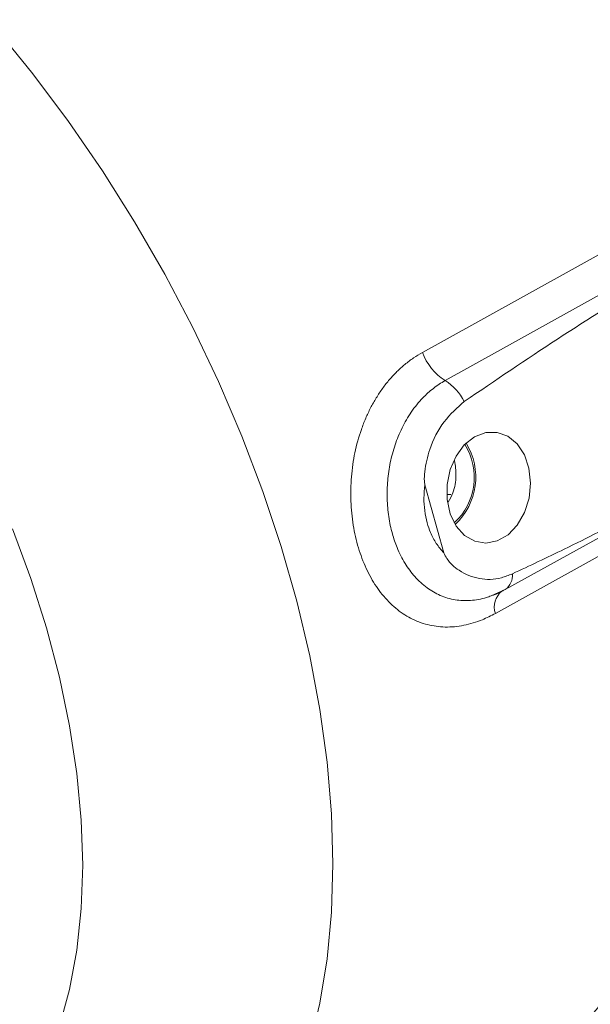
# Model space of a CAD drawing. Header units: inches. Extents: x 0.3 to 33.9, y 0.2 to 21.6.
# Tile 23 of 27: x 29.5 to 30.5, y 17.5 to 19.2. Entities that reach past the tile are written whole.
import ezdxf

# ---------------------------------------------------------------- set-up
doc = ezdxf.new("R2010")
doc.units = ezdxf.units.IN
doc.header["$MEASUREMENT"] = 0

msp = doc.modelspace()

# ---------------------------------------------------------------- linework, layer by layer
at = {"color": 7, "linetype": 'Continuous', "lineweight": 15}
for p, q in [((30.2175, 18.2853), (30.1858, 18.399)), ((30.3203, 18.224), (30.6398, 18.4012)), ((30.2224, 18.3832), (30.2292, 18.3832)), ((30.2967, 18.2133), (30.3201, 18.2243)), ((30.3146, 18.2215), (30.3175, 18.2228))]:
    msp.add_line(p, q, dxfattribs=at)
at = {"color": 7, "linetype": 'Continuous', "lineweight": 15, "flags": 128}
for points in [[(30.1819, 18.6206), (30.2695, 18.6692), (30.6199, 18.8637), (31.1846, 19.177)], [(30.2197, 18.5734), (30.3072, 18.622), (30.6576, 18.8164), (30.9859, 18.9985)], [(30.2688, 18.4794), (30.2518, 18.466), (30.2379, 18.4472), (30.228, 18.4246), (30.2229, 18.3998), (30.223, 18.3745), (30.2282, 18.3508), (30.2382, 18.3302), (30.2521, 18.3145), (30.2691, 18.3047), (30.2878, 18.3016), (30.3069, 18.3053), (30.3249, 18.3157), (30.3404, 18.3319), (30.3524, 18.3528), (30.36, 18.3768), (30.3626, 18.4021), (30.3599, 18.4268), (30.3523, 18.4491), (30.3402, 18.4674), (30.3245, 18.4803), (30.3065, 18.4868), (30.2875, 18.4865), (30.2688, 18.4794)], [(30.6234, 18.3611), (30.5358, 18.3125), (30.3037, 18.1839)]]:
    msp.add_lwpolyline(points, dxfattribs=at)
at = {"color": 8, "linetype": 'Continuous', "lineweight": 15, "flags": 128}
for points in [[(29.4677, 19.1627), (29.5299, 19.0864), (29.5896, 19.0067), (29.6464, 18.9241), (29.7002, 18.8389), (29.7507, 18.7515), (29.7976, 18.6623), (29.8407, 18.5718), (29.8798, 18.4803), (29.9148, 18.3882), (29.9455, 18.2961), (29.9716, 18.2043), (29.9932, 18.1133), (30.0101, 18.0235), (30.0222, 17.9353), (30.0295, 17.8491), (30.032, 17.7653)], [(29.4959, 18.3254), (29.5266, 18.2426), (29.5528, 18.1598), (29.5745, 18.0775), (29.5915, 17.9962), (29.6038, 17.9164), (29.6111, 17.8385), (29.6136, 17.763), (29.6111, 17.6903), (29.6038, 17.621), (29.5915, 17.5552), (29.5745, 17.4936), (29.5528, 17.4364), (29.5266, 17.3839), (29.4959, 17.3364)], [(30.032, 17.7653), (30.0295, 17.6844), (30.0222, 17.6066), (30.0101, 17.5324), (29.9932, 17.4621), (29.9716, 17.396), (29.9455, 17.3345), (29.9148, 17.2777), (29.8798, 17.2261), (29.8407, 17.1798), (29.7976, 17.139), (29.7507, 17.104), (29.7072, 17.0784)]]:
    msp.add_lwpolyline(points, dxfattribs=at)
at = {"color": 7, "linetype": 'Continuous', "lineweight": 15}
for centre, radius, start, end in [((30.2698, 18.6523), 0.0935, 199.7802, 237.52), ((30.1734, 18.4987), 0.0879, 26.8938, 58.2555), ((30.1646, 18.4117), 0.1038, 312.7009, 32.033), ((30.163, 18.4119), 0.1079, 312.9079, 31.826), ((30.0689, 17.8638), 0.5291, 299.3584, 324.3329), ((30.1293, 17.8537), 0.5501, 299.3584, 324.3329)]:
    msp.add_arc(centre, radius, start, end, dxfattribs=at)
at = {"color": 8, "linetype": 'Continuous', "lineweight": 15}
for centre, radius, start, end in [((30.3043, 18.2471), 0.028, 304.7886, 6.3533), ((30.3359, 18.1949), 0.034, 128.6391, 198.9212)]:
    msp.add_arc(centre, radius, start, end, dxfattribs=at)
at = {"color": 7, "linetype": 'Continuous', "lineweight": 15}
for points, knots in [([(30.9859, 18.9985), (30.9577, 18.9818), (30.817, 18.8978), (30.624, 18.78), (30.4072, 18.644), (30.3036, 18.5736), (30.2518, 18.5384)], [0, 0, 0, 0, 0.114153, 0.570777, 0.785343, 1, 1, 1, 1]), ([(30.3037, 18.1839), (30.2965, 18.1802), (30.2842, 18.1739), (30.2665, 18.1678), (30.2509, 18.1638), (30.2353, 18.1616), (30.2198, 18.161), (30.2048, 18.1622), (30.1902, 18.165), (30.1758, 18.1695), (30.1621, 18.1757), (30.1448, 18.1859), (30.1288, 18.1993), (30.1144, 18.2155), (30.1012, 18.2333), (30.0898, 18.2537), (30.0805, 18.2761), (30.0725, 18.2998), (30.0667, 18.3251), (30.0632, 18.3515), (30.0614, 18.3784), (30.062, 18.4058), (30.0651, 18.4329), (30.0698, 18.4597), (30.077, 18.4857), (30.0866, 18.5103), (30.0949, 18.528), (30.1044, 18.5447), (30.1149, 18.5606), (30.1265, 18.5753), (30.139, 18.5887), (30.1524, 18.6007), (30.1666, 18.6116), (30.1768, 18.6176), (30.1819, 18.6206)], [0, 0, 0, 0, 0.038352, 0.065163, 0.092151, 0.119698, 0.147439, 0.17404, 0.20082, 0.228167, 0.255712, 0.281779, 0.334795, 0.361817, 0.38752, 0.439844, 0.466538, 0.492313, 0.544823, 0.571628, 0.597671, 0.650711, 0.677768, 0.703965, 0.757251, 0.784397, 0.810788, 0.837354, 0.864468, 0.891769, 0.918378, 0.945161, 0.972487, 1, 1, 1, 1]), ([(30.2518, 18.5384), (30.2399, 18.528), (30.2161, 18.5073), (30.1941, 18.4638), (30.186, 18.4286), (30.1844, 18.4082), (30.1855, 18.4011), (30.1858, 18.399)], [0, 0, 0, 0, 0.322606, 0.642639, 0.869131, 0.960935, 1, 1, 1, 1]), ([(30.225, 18.3701), (30.2277, 18.3752), (30.2349, 18.3887), (30.2392, 18.4137), (30.2367, 18.4313), (30.2355, 18.4396)], [0, 0, 0, 0, 0.245077, 0.643103, 1, 1, 1, 1]), ([(30.1858, 18.399), (30.1851, 18.3916), (30.1837, 18.3772), (30.1851, 18.3558), (30.1889, 18.3363), (30.1955, 18.3178), (30.2045, 18.3003), (30.2131, 18.2904), (30.2175, 18.2853)], [0, 0, 0, 0, 0.168919, 0.332056, 0.500008, 0.641584, 0.817818, 1, 1, 1, 1]), ([(30.3322, 18.2502), (30.3611, 18.2638), (30.4285, 18.2955), (30.5335, 18.3491), (30.6095, 18.3891), (30.6475, 18.4092)], [0, 0, 0, 0, 0.273565, 0.6367475, 1, 1, 1, 1]), ([(30.2175, 18.2853), (30.2191, 18.2821), (30.2254, 18.2696), (30.2454, 18.2526), (30.2765, 18.2398), (30.3079, 18.2407), (30.3261, 18.2478), (30.3322, 18.2502)], [0, 0, 0, 0, 0.070467, 0.277117, 0.56329, 0.852377, 1, 1, 1, 1]), ([(30.3175, 18.2228), (30.3165, 18.2222), (30.3113, 18.2194), (30.3044, 18.216), (30.2984, 18.214), (30.2967, 18.2134)], [0, 0, 0, 0, 0.144458, 0.759411, 1, 1, 1, 1])]:
    msp.add_open_spline(points, degree=3, knots=knots, dxfattribs=at)
at = {"color": 8, "linetype": 'Continuous', "lineweight": 15}
msp.add_open_spline([(30.2967, 18.2134), (30.294, 18.2124), (30.287, 18.2098), (30.2753, 18.2071), (30.2621, 18.2054), (30.2491, 18.2053), (30.2364, 18.2066), (30.2238, 18.2095), (30.2117, 18.2139), (30.2001, 18.2197), (30.1892, 18.2268), (30.1787, 18.2354), (30.169, 18.2452), (30.1603, 18.256), (30.1525, 18.2676), (30.1454, 18.2804), (30.1379, 18.2967), (30.1321, 18.3139), (30.1267, 18.336), (30.1237, 18.3558), (30.1226, 18.376), (30.1226, 18.3961), (30.1244, 18.4164), (30.1279, 18.4364), (30.1314, 18.4513), (30.1358, 18.4659), (30.1412, 18.4803), (30.1475, 18.4944), (30.1548, 18.508), (30.163, 18.521), (30.1722, 18.5333), (30.1816, 18.5439), (30.1938, 18.5557), (30.2063, 18.5656), (30.2163, 18.5715), (30.2197, 18.5734)], degree=3, knots=[0, 0, 0, 0, 0.018171, 0.048588, 0.079252, 0.108537, 0.138042, 0.168248, 0.198698, 0.227732, 0.256987, 0.286945, 0.317151, 0.345106, 0.373267, 0.402092, 0.43115, 0.47606, 0.501855, 0.55427, 0.580944, 0.606457, 0.658245, 0.68457, 0.710943, 0.73748, 0.764534, 0.791763, 0.819735, 0.847899, 0.876669, 0.905648, 0.92896, 0.976118, 1, 1, 1, 1], dxfattribs=at)

doc.saveas('drawing.dxf')
